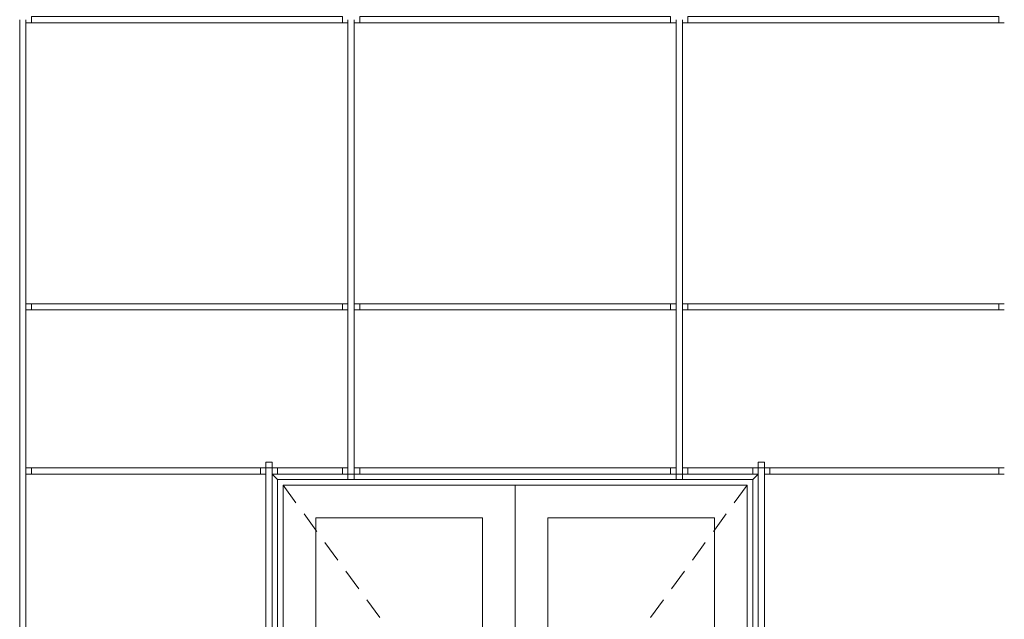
# Model space of a CAD drawing. Header units: millimetres. Extents: x -94601 to -15166, y -300 to 6935.
# Tile 51 of 97: x -54897 to -51297, y 1893 to 4085. Entities that reach past the tile are written whole.
import ezdxf

# ---------------------------------------------------------------- set-up
doc = ezdxf.new("R2010")
doc.units = ezdxf.units.MM
doc.header["$MEASUREMENT"] = 0
doc.layers.add('Nouveau_Menuis_Ext _ Murs-rideaux.Menuis_Ext', color=7, linetype='Continuous')

# ---------------------------------------------------------------- blocks, each defined once
blk = doc.blocks.new('Élément de coupe_63')
at = {"layer": 'Nouveau_Menuis_Ext _ Murs-rideaux.Menuis_Ext', "color": 251, "linetype": 'Continuous', "lineweight": 15, "true_color": 0x6a6a6a}
for p, q in [((-52216.8, 2446.5), (-52453.8, 2446.5)), ((-52453.8, 2423.5), (-52453.8, 2446.5)), ((-52216.8, 2423.5), (-52453.8, 2423.5)), ((-52216.8, 2446.5), (-52216.8, 2423.5))]:
    blk.add_line(p, q, dxfattribs=at)
blk = doc.blocks.new('Élément de coupe_64')
at = {"layer": 'Nouveau_Menuis_Ext _ Murs-rideaux.Menuis_Ext', "color": 33, "linetype": 'Continuous', "lineweight": 15, "true_color": 0xc1976c}
for p, q in [((-54873.8, 2423.5), (-54853.8, 2423.5)), ((-54016.8, 2423.5), (-53996.8, 2423.5))]:
    blk.add_line(p, q, dxfattribs=at)
blk = doc.blocks.new('Élément de coupe_65')
at = {"layer": 'Nouveau_Menuis_Ext _ Murs-rideaux.Menuis_Ext', "color": 251, "linetype": 'Continuous', "lineweight": 15, "true_color": 0x6a6a6a}
for p, q in [((-52516.8, 2446.5), (-53653.8, 2446.5)), ((-53653.8, 2423.5), (-53653.8, 2446.5)), ((-52516.8, 2423.5), (-53653.8, 2423.5)), ((-52516.8, 2446.5), (-52516.8, 2423.5))]:
    blk.add_line(p, q, dxfattribs=at)
blk = doc.blocks.new('Élément de coupe_66')
at = {"layer": 'Nouveau_Menuis_Ext _ Murs-rideaux.Menuis_Ext', "color": 251, "linetype": 'Continuous', "lineweight": 15, "true_color": 0x6a6a6a}
for p, q in [((-54896.8, 58.7), (-54896.8, 2435)), ((-54873.8, 58.7), (-54873.8, 2435))]:
    blk.add_line(p, q, dxfattribs=at)
blk = doc.blocks.new('Élément de coupe_71')
at = {"layer": 'Nouveau_Menuis_Ext _ Murs-rideaux.Menuis_Ext', "color": 251, "linetype": 'Continuous', "lineweight": 15, "true_color": 0x6a6a6a}
for p, q in [((-52496.8, 2423.5), (-52496.8, 3035)), ((-52473.8, 3023.5), (-52473.8, 3035)), ((-52473.8, 2446.5), (-52473.8, 3023.5)), ((-52496.8, 2403.5), (-52496.8, 2423.5)), ((-52473.8, 2423.5), (-52473.8, 2446.5)), ((-52473.8, 2403.5), (-52473.8, 2423.5))]:
    blk.add_line(p, q, dxfattribs=at)
blk = doc.blocks.new('Élément de coupe_72')
at = {"layer": 'Nouveau_Menuis_Ext _ Murs-rideaux.Menuis_Ext', "color": 251, "linetype": 'Continuous', "lineweight": 15, "true_color": 0x6a6a6a}
for p, q in [((-52496.8, 3035), (-52496.8, 4085)), ((-52473.8, 4073.5), (-52473.8, 4085)), ((-52473.8, 3046.5), (-52473.8, 4073.5)), ((-52473.8, 3035), (-52473.8, 3046.5))]:
    blk.add_line(p, q, dxfattribs=at)
blk = doc.blocks.new('Élément de coupe_73')
at = {"layer": 'Nouveau_Menuis_Ext _ Murs-rideaux.Menuis_Ext', "color": 251, "linetype": 'Continuous', "lineweight": 15, "true_color": 0x6a6a6a}
for p, q in [((-53696.8, 2423.5), (-53696.8, 3035)), ((-53673.8, 3023.5), (-53673.8, 3035)), ((-53673.8, 2446.5), (-53673.8, 3023.5)), ((-53696.8, 2403.5), (-53696.8, 2423.5)), ((-53673.8, 2423.5), (-53673.8, 2446.5)), ((-53673.8, 2403.5), (-53673.8, 2423.5))]:
    blk.add_line(p, q, dxfattribs=at)
blk = doc.blocks.new('Élément de coupe_74')
at = {"layer": 'Nouveau_Menuis_Ext _ Murs-rideaux.Menuis_Ext', "color": 251, "linetype": 'Continuous', "lineweight": 15, "true_color": 0x6a6a6a}
for p, q in [((-53696.8, 3035), (-53696.8, 4085)), ((-53673.8, 4073.5), (-53673.8, 4085)), ((-53673.8, 3046.5), (-53673.8, 4073.5)), ((-53673.8, 3035), (-53673.8, 3046.5))]:
    blk.add_line(p, q, dxfattribs=at)
blk = doc.blocks.new('Élément de coupe_75')
at = {"layer": 'Nouveau_Menuis_Ext _ Murs-rideaux.Menuis_Ext', "color": 251, "linetype": 'Continuous', "lineweight": 15, "true_color": 0x6a6a6a}
for p, q in [((-54896.8, 2435), (-54896.8, 3035)), ((-54873.8, 3023.5), (-54873.8, 3035)), ((-54873.8, 2446.5), (-54873.8, 3023.5)), ((-54873.8, 2435), (-54873.8, 2446.5))]:
    blk.add_line(p, q, dxfattribs=at)
blk = doc.blocks.new('Élément de coupe_76')
at = {"layer": 'Nouveau_Menuis_Ext _ Murs-rideaux.Menuis_Ext', "color": 251, "linetype": 'Continuous', "lineweight": 15, "true_color": 0x6a6a6a}
for p, q in [((-54896.8, 3035), (-54896.8, 4085)), ((-54873.8, 4073.5), (-54873.8, 4085)), ((-54873.8, 3046.5), (-54873.8, 4073.5)), ((-54873.8, 3035), (-54873.8, 3046.5))]:
    blk.add_line(p, q, dxfattribs=at)
blk = doc.blocks.new('Élément de coupe_78')
at = {"layer": 'Nouveau_Menuis_Ext _ Murs-rideaux.Menuis_Ext', "color": 251, "linetype": 'Continuous', "lineweight": 15, "true_color": 0x6a6a6a}
for p, q in [((-51316.8, 3046.5), (-52453.8, 3046.5)), ((-52453.8, 3023.5), (-52453.8, 3046.5)), ((-51316.8, 3046.5), (-51316.8, 3023.5)), ((-51316.8, 3023.5), (-52453.8, 3023.5))]:
    blk.add_line(p, q, dxfattribs=at)
blk = doc.blocks.new('Élément de coupe_79')
at = {"layer": 'Nouveau_Menuis_Ext _ Murs-rideaux.Menuis_Ext', "color": 251, "linetype": 'Continuous', "lineweight": 15, "true_color": 0x6a6a6a}
for p, q in [((-52516.8, 3046.5), (-53653.8, 3046.5)), ((-53653.8, 3023.5), (-53653.8, 3046.5)), ((-52516.8, 3046.5), (-52516.8, 3023.5)), ((-52516.8, 3023.5), (-53653.8, 3023.5))]:
    blk.add_line(p, q, dxfattribs=at)
blk = doc.blocks.new('Élément de coupe_80')
at = {"layer": 'Nouveau_Menuis_Ext _ Murs-rideaux.Menuis_Ext', "color": 251, "linetype": 'Continuous', "lineweight": 15, "true_color": 0x6a6a6a}
for p, q in [((-53716.8, 3046.5), (-54853.8, 3046.5)), ((-54853.8, 3023.5), (-54853.8, 3046.5)), ((-53716.8, 3046.5), (-53716.8, 3023.5)), ((-53716.8, 3023.5), (-54853.8, 3023.5))]:
    blk.add_line(p, q, dxfattribs=at)
blk = doc.blocks.new('Élément de coupe_82')
at = {"layer": 'Nouveau_Menuis_Ext _ Murs-rideaux.Menuis_Ext', "color": 251, "linetype": 'Continuous', "lineweight": 15, "true_color": 0x6a6a6a}
for p, q in [((-51316.8, 4096.5), (-52453.8, 4096.5)), ((-52453.8, 4073.5), (-52453.8, 4096.5)), ((-51316.8, 4073.5), (-52453.8, 4073.5)), ((-51316.8, 4096.5), (-51316.8, 4073.5))]:
    blk.add_line(p, q, dxfattribs=at)
blk = doc.blocks.new('Élément de coupe_83')
at = {"layer": 'Nouveau_Menuis_Ext _ Murs-rideaux.Menuis_Ext', "color": 251, "linetype": 'Continuous', "lineweight": 15, "true_color": 0x6a6a6a}
for p, q in [((-52516.8, 4096.5), (-53653.8, 4096.5)), ((-53653.8, 4073.5), (-53653.8, 4096.5)), ((-52516.8, 4073.5), (-53653.8, 4073.5)), ((-52516.8, 4096.5), (-52516.8, 4073.5))]:
    blk.add_line(p, q, dxfattribs=at)
blk = doc.blocks.new('Élément de coupe_84')
at = {"layer": 'Nouveau_Menuis_Ext _ Murs-rideaux.Menuis_Ext', "color": 251, "linetype": 'Continuous', "lineweight": 15, "true_color": 0x6a6a6a}
for p, q in [((-53716.8, 4096.5), (-54853.8, 4096.5)), ((-54853.8, 4073.5), (-54853.8, 4096.5)), ((-53716.8, 4073.5), (-54853.8, 4073.5)), ((-53716.8, 4096.5), (-53716.8, 4073.5))]:
    blk.add_line(p, q, dxfattribs=at)
blk = doc.blocks.new('Élément de coupe_85')
at = {"layer": 'Nouveau_Menuis_Ext _ Murs-rideaux.Menuis_Ext', "color": 33, "linetype": 'Continuous', "lineweight": 15, "true_color": 0xc1976c}
for p, q in [((-52473.8, 3023.5), (-52453.8, 3023.5)), ((-51316.8, 3023.5), (-51296.8, 3023.5)), ((-52453.8, 2446.5), (-52473.8, 2446.5)), ((-52196.8, 2446.5), (-52216.8, 2446.5)), ((-52173.8, 2446.5), (-52196.8, 2446.5)), ((-52153.8, 2446.5), (-52173.8, 2446.5)), ((-51296.8, 2446.5), (-51316.8, 2446.5))]:
    blk.add_line(p, q, dxfattribs=at)
blk = doc.blocks.new('Élément de coupe_86')
at = {"layer": 'Nouveau_Menuis_Ext _ Murs-rideaux.Menuis_Ext', "color": 33, "linetype": 'Continuous', "lineweight": 15, "true_color": 0xc1976c}
for p, q in [((-53673.8, 3023.5), (-53653.8, 3023.5)), ((-52516.8, 3023.5), (-52496.8, 3023.5)), ((-53653.8, 2446.5), (-53673.8, 2446.5)), ((-52496.8, 2446.5), (-52516.8, 2446.5))]:
    blk.add_line(p, q, dxfattribs=at)
blk = doc.blocks.new('Élément de coupe_88')
at = {"layer": 'Nouveau_Menuis_Ext _ Murs-rideaux.Menuis_Ext', "color": 33, "linetype": 'Continuous', "lineweight": 15, "true_color": 0xc1976c}
for p, q in [((-54873.8, 3023.5), (-54853.8, 3023.5)), ((-53716.8, 3023.5), (-53696.8, 3023.5)), ((-54853.8, 2446.5), (-54873.8, 2446.5)), ((-53996.8, 2446.5), (-54016.8, 2446.5)), ((-53973.8, 2446.5), (-53996.8, 2446.5)), ((-53953.8, 2446.5), (-53973.8, 2446.5)), ((-53696.8, 2446.5), (-53716.8, 2446.5))]:
    blk.add_line(p, q, dxfattribs=at)
blk = doc.blocks.new('Élément de coupe_90')
at = {"layer": 'Nouveau_Menuis_Ext _ Murs-rideaux.Menuis_Ext', "color": 33, "linetype": 'Continuous', "lineweight": 15, "true_color": 0xc1976c}
for p, q in [((-52473.8, 4073.5), (-52453.8, 4073.5)), ((-51316.8, 4073.5), (-51296.8, 4073.5)), ((-52453.8, 3046.5), (-52473.8, 3046.5)), ((-51296.8, 3046.5), (-51316.8, 3046.5))]:
    blk.add_line(p, q, dxfattribs=at)
blk = doc.blocks.new('Élément de coupe_91')
at = {"layer": 'Nouveau_Menuis_Ext _ Murs-rideaux.Menuis_Ext', "color": 33, "linetype": 'Continuous', "lineweight": 15, "true_color": 0xc1976c}
for p, q in [((-53673.8, 4073.5), (-53653.8, 4073.5)), ((-52516.8, 4073.5), (-52496.8, 4073.5)), ((-53653.8, 3046.5), (-53673.8, 3046.5)), ((-52496.8, 3046.5), (-52516.8, 3046.5))]:
    blk.add_line(p, q, dxfattribs=at)
blk = doc.blocks.new('Élément de coupe_92')
at = {"layer": 'Nouveau_Menuis_Ext _ Murs-rideaux.Menuis_Ext', "color": 33, "linetype": 'Continuous', "lineweight": 15, "true_color": 0xc1976c}
for p, q in [((-54873.8, 4073.5), (-54853.8, 4073.5)), ((-53716.8, 4073.5), (-53696.8, 4073.5)), ((-54853.8, 3046.5), (-54873.8, 3046.5)), ((-53696.8, 3046.5), (-53716.8, 3046.5))]:
    blk.add_line(p, q, dxfattribs=at)
blk = doc.blocks.new('Élément de coupe_1703')
at = {"layer": 'Nouveau_Menuis_Ext _ Murs-rideaux.Menuis_Ext', "color": 251, "linetype": 'Continuous', "lineweight": 15, "true_color": 0x6a6a6a}
for p, q in [((-54016.8, 2446.5), (-54853.8, 2446.5)), ((-54853.8, 2423.5), (-54853.8, 2446.5)), ((-54016.8, 2423.5), (-54853.8, 2423.5)), ((-54016.8, 2446.5), (-54016.8, 2423.5))]:
    blk.add_line(p, q, dxfattribs=at)
blk = doc.blocks.new('Élément de coupe_1704')
at = {"layer": 'Nouveau_Menuis_Ext _ Murs-rideaux.Menuis_Ext', "color": 251, "linetype": 'Continuous', "lineweight": 15, "true_color": 0x6a6a6a}
for p, q in [((-51316.8, 2446.5), (-52153.8, 2446.5)), ((-52153.8, 2423.5), (-52153.8, 2446.5)), ((-51316.8, 2423.5), (-52153.8, 2423.5)), ((-51316.8, 2446.5), (-51316.8, 2423.5))]:
    blk.add_line(p, q, dxfattribs=at)
blk = doc.blocks.new('Élément de coupe_1707')
at = {"layer": 'Nouveau_Menuis_Ext _ Murs-rideaux.Menuis_Ext', "color": 251, "linetype": 'Continuous', "lineweight": 15, "true_color": 0x6a6a6a}
for p, q in [((-53996.8, 2446.5), (-53996.8, 2466.5)), ((-53973.8, 2466.5), (-53996.8, 2466.5)), ((-53973.8, 2446.5), (-53973.8, 2466.5)), ((-53996.8, 58.7), (-53996.8, 2446.5)), ((-53973.8, 58.7), (-53973.8, 2446.5))]:
    blk.add_line(p, q, dxfattribs=at)
blk = doc.blocks.new('Élément de coupe_1708')
at = {"layer": 'Nouveau_Menuis_Ext _ Murs-rideaux.Menuis_Ext', "color": 251, "linetype": 'Continuous', "lineweight": 15, "true_color": 0x6a6a6a}
for p, q in [((-53716.8, 2446.5), (-53953.8, 2446.5)), ((-53953.8, 2423.5), (-53953.8, 2446.5)), ((-53716.8, 2423.5), (-53953.8, 2423.5)), ((-53716.8, 2446.5), (-53716.8, 2423.5))]:
    blk.add_line(p, q, dxfattribs=at)
blk = doc.blocks.new('Élément de coupe_1709')
at = {"layer": 'Nouveau_Menuis_Ext _ Murs-rideaux.Menuis_Ext', "color": 21, "linetype": 'Continuous', "lineweight": 15, "true_color": 0xff9954}
for p, q in [((-53973.8, 2423.5), (-53953.8, 2403.5)), ((-53973.8, 2423.5), (-53953.8, 2423.5)), ((-53716.8, 2423.5), (-53696.8, 2423.5)), ((-53696.8, 2423.5), (-53673.8, 2423.5)), ((-53673.8, 2423.5), (-53653.8, 2423.5)), ((-52516.8, 2423.5), (-52496.8, 2423.5)), ((-52496.8, 2423.5), (-52473.8, 2423.5)), ((-52473.8, 2423.5), (-52453.8, 2423.5)), ((-52216.8, 2423.5), (-52196.8, 2423.5)), ((-52196.8, 2423.5), (-52216.8, 2403.5)), ((-53953.8, 58.5), (-53953.8, 2403.5)), ((-53953.8, 2403.5), (-52216.8, 2403.5)), ((-53933.8, 58.5), (-53933.8, 2383.5)), ((-53933.8, 2383.5), (-53085.3, 2383.5)), ((-53085.3, 2383.5), (-53085.3, 58.5)), ((-53085.3, 2383.5), (-52236.8, 2383.5)), ((-52236.8, 2383.5), (-52236.8, 58.5)), ((-52216.8, 2403.5), (-52216.8, 58.5)), ((-53813.8, 2263.5), (-53813.8, 1280)), ((-53205.3, 2263.5), (-53813.8, 2263.5)), ((-53205.3, 1280), (-53205.3, 2263.5)), ((-52356.8, 2263.5), (-52965.3, 2263.5)), ((-52965.3, 2263.5), (-52965.3, 1280)), ((-52356.8, 1280), (-52356.8, 2263.5)), ((-53813.8, 1160), (-53813.8, 1280)), ((-53813.8, 1280), (-53205.3, 1280)), ((-53205.3, 1280), (-53205.3, 1160)), ((-52965.3, 1160), (-52965.3, 1280)), ((-52965.3, 1280), (-52356.8, 1280)), ((-52356.8, 1280), (-52356.8, 1160)), ((-53205.3, 1160), (-53813.8, 1160)), ((-53813.8, 1160), (-53813.8, 176.5)), ((-53205.3, 176.5), (-53205.3, 1160)), ((-52356.8, 1160), (-52965.3, 1160)), ((-52965.3, 1160), (-52965.3, 176.5)), ((-52356.8, 176.5), (-52356.8, 1160)), ((-53813.8, 176.5), (-53205.3, 176.5)), ((-52965.3, 176.5), (-52356.8, 176.5))]:
    blk.add_line(p, q, dxfattribs=at)
at = {"layer": 'Nouveau_Menuis_Ext _ Murs-rideaux.Menuis_Ext', "color": 30, "linetype": 'Continuous', "lineweight": 15, "true_color": 0xff6600}
for p, q in [((-53933.8, 2383.5), (-53886.7, 2318.9)), ((-52236.8, 2383.5), (-52284, 2318.9)), ((-53857.2, 2278.5), (-53813.8, 2219)), ((-52313.4, 2278.5), (-52356.8, 2219)), ((-53813.8, 2219), (-53810.1, 2213.8)), ((-52356.8, 2219), (-52360.6, 2213.8)), ((-53780.6, 2173.4), (-53733.5, 2108.8)), ((-52390, 2173.4), (-52437.2, 2108.8)), ((-53704.1, 2068.4), (-53656.9, 2003.8)), ((-52466.6, 2068.4), (-52513.8, 2003.8)), ((-53627.5, 1963.4), (-53580.3, 1898.7)), ((-52543.2, 1963.4), (-52590.4, 1898.7)), ((-53550.9, 1858.3), (-53503.7, 1793.7)), ((-52619.8, 1858.3), (-52667, 1793.7)), ((-53474.3, 1753.3), (-53427.1, 1688.6)), ((-52696.4, 1753.3), (-52743.6, 1688.6)), ((-53397.7, 1648.2), (-53350.5, 1583.6)), ((-52773, 1648.2), (-52820.2, 1583.6)), ((-53321.1, 1543.2), (-53273.9, 1478.6)), ((-52849.6, 1543.2), (-52896.8, 1478.6)), ((-53244.5, 1438.2), (-53205.3, 1384.5)), ((-52926.2, 1438.2), (-52965.3, 1384.5)), ((-53205.3, 1384.5), (-53197.3, 1373.5)), ((-52965.3, 1384.5), (-52973.4, 1373.5)), ((-53167.9, 1333.1), (-53132.5, 1284.6)), ((-53002.8, 1333.1), (-53038.2, 1284.6)), ((-53132.5, 1284.6), (-53085.3, 1220)), ((-53038.2, 1284.6), (-53085.3, 1220)), ((-53132.5, 1155.4), (-53085.3, 1220)), ((-53038.2, 1155.4), (-53085.3, 1220)), ((-53167.9, 1106.9), (-53132.5, 1155.4)), ((-53002.8, 1106.9), (-53038.2, 1155.4)), ((-53244.5, 1001.8), (-53205.3, 1055.5)), ((-53205.3, 1055.5), (-53197.3, 1066.5)), ((-52965.3, 1055.5), (-52973.4, 1066.5)), ((-52926.2, 1001.8), (-52965.3, 1055.5)), ((-53321.1, 896.8), (-53273.9, 961.4)), ((-52849.6, 896.8), (-52896.8, 961.4)), ((-53397.7, 791.8), (-53350.5, 856.4)), ((-52773, 791.8), (-52820.2, 856.4)), ((-53474.3, 686.7), (-53427.1, 751.4)), ((-52696.4, 686.7), (-52743.6, 751.4)), ((-53550.9, 581.7), (-53503.7, 646.3)), ((-52619.8, 581.7), (-52667, 646.3)), ((-53627.5, 476.6), (-53580.3, 541.3)), ((-52543.2, 476.6), (-52590.4, 541.3)), ((-53704.1, 371.6), (-53656.9, 436.2)), ((-52466.6, 371.6), (-52513.8, 436.2)), ((-53780.6, 266.6), (-53733.5, 331.2)), ((-52390, 266.6), (-52437.2, 331.2)), ((-53857.2, 161.5), (-53813.8, 221)), ((-53813.8, 221), (-53810.1, 226.2)), ((-52356.8, 221), (-52360.6, 226.2)), ((-52313.4, 161.5), (-52356.8, 221)), ((-53932.4, 58.5), (-53886.7, 121.1)), ((-52238.3, 58.5), (-52284, 121.1))]:
    blk.add_line(p, q, dxfattribs=at)
blk = doc.blocks.new('Élément de coupe_1710')
at = {"layer": 'Nouveau_Menuis_Ext _ Murs-rideaux.Menuis_Ext', "color": 251, "linetype": 'Continuous', "lineweight": 15, "true_color": 0x6a6a6a}
for p, q in [((-52196.8, 2446.5), (-52196.8, 2466.5)), ((-52173.8, 2466.5), (-52196.8, 2466.5)), ((-52173.8, 2446.5), (-52173.8, 2466.5)), ((-52196.8, 58.7), (-52196.8, 2446.5)), ((-52173.8, 2423.5), (-52173.8, 2446.5)), ((-52173.8, 58.7), (-52173.8, 2423.5))]:
    blk.add_line(p, q, dxfattribs=at)
blk = doc.blocks.new('Élément de coupe_1711')
at = {"layer": 'Nouveau_Menuis_Ext _ Murs-rideaux.Menuis_Ext', "color": 33, "linetype": 'Continuous', "lineweight": 15, "true_color": 0xc1976c}
for p, q in [((-52173.8, 2423.5), (-52153.8, 2423.5)), ((-51316.8, 2423.5), (-51296.8, 2423.5))]:
    blk.add_line(p, q, dxfattribs=at)

msp = doc.modelspace()

# ---------------------------------------------------------------- block references
at = {"layer": 'Nouveau_Menuis_Ext _ Murs-rideaux.Menuis_Ext', "lineweight": 0}
for name in ['Élément de coupe_76', 'Élément de coupe_92', 'Élément de coupe_84', 'Élément de coupe_74', 'Élément de coupe_91', 'Élément de coupe_83', 'Élément de coupe_72', 'Élément de coupe_90', 'Élément de coupe_82', 'Élément de coupe_75', 'Élément de coupe_80', 'Élément de coupe_73', 'Élément de coupe_79', 'Élément de coupe_71', 'Élément de coupe_78', 'Élément de coupe_88', 'Élément de coupe_86', 'Élément de coupe_85', 'Élément de coupe_1707', 'Élément de coupe_1710', 'Élément de coupe_66', 'Élément de coupe_64', 'Élément de coupe_1703', 'Élément de coupe_1709', 'Élément de coupe_1708', 'Élément de coupe_65', 'Élément de coupe_63', 'Élément de coupe_1711', 'Élément de coupe_1704']:
    msp.add_blockref(name, (0, 0), dxfattribs=at)

doc.saveas('drawing.dxf')
